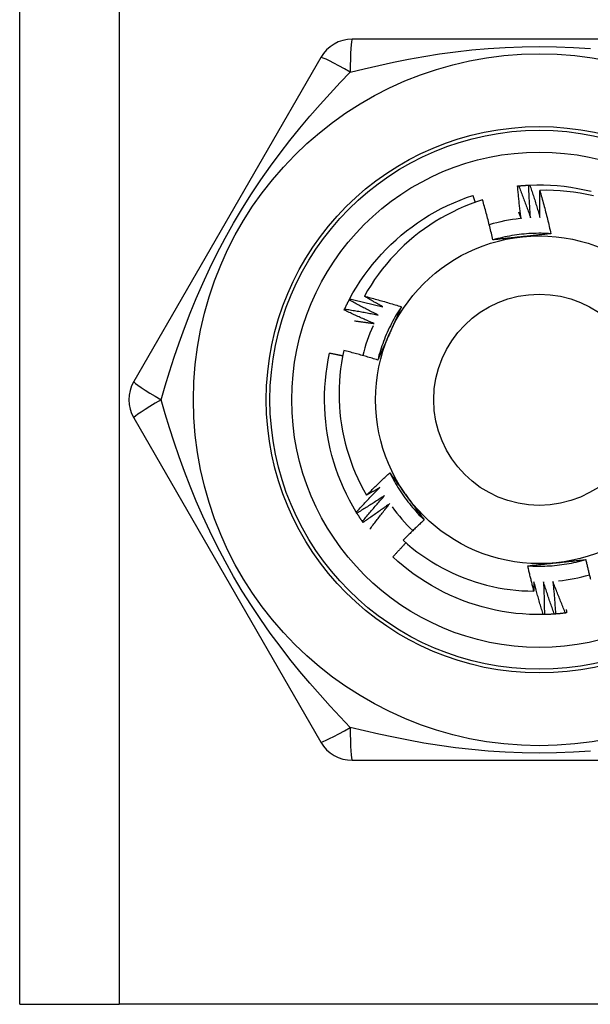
# Model space of a CAD drawing. Header units: inches. Extents: x 4 to 114, y 7 to 59.
# Tile 4 of 72: x 6.014 to 6.323, y 24.979 to 25.511. Entities that reach past the tile are written whole.
import ezdxf

# ---------------------------------------------------------------- set-up
doc = ezdxf.new("R2010")
doc.units = ezdxf.units.IN
doc.header["$MEASUREMENT"] = 0
doc.layers.add('Visible Edges(ANSI)', color=7, linetype='Continuous', lineweight=25)
doc.layers.add('Visible Tangent Edges(ANSI)', color=7, linetype='Continuous', lineweight=25)

msp = doc.modelspace()

# ---------------------------------------------------------------- linework, layer by layer
at = {"layer": 'Visible Edges(ANSI)'}
for p, q in [((6.01404, 24.97901), (6.01404, 42.36484)), ((6.39619, 25.50066), (6.19389, 25.50066)), ((6.17685, 25.49082), (6.0757, 25.31563)), ((6.19218, 25.3597), (6.19246, 25.36024)), ((6.0757, 25.29594), (6.17685, 25.12074)), ((6.19638, 25.24451), (6.19606, 25.24502)), ((6.19969, 25.23947), (6.19935, 25.23997)), ((6.29777, 25.18967), (6.29717, 25.18966)), ((6.19389, 25.1109), (6.39619, 25.1109)), ((6.01404, 24.97901), (6.06789, 24.97901)), ((6.52219, 24.97901), (6.06789, 24.97901))]:
    msp.add_line(p, q, dxfattribs=at)
at = {"layer": 'Visible Edges(ANSI)', "flags": 128}
for points in [[(6.28329, 25.42133), (6.28331, 25.42133), (6.28334, 25.42133), (6.28336, 25.42134), (6.28339, 25.42134), (6.28341, 25.42134), (6.28344, 25.42134), (6.28346, 25.42135), (6.28349, 25.42135), (6.28351, 25.42135), (6.28354, 25.42135), (6.28356, 25.42136), (6.28359, 25.42136), (6.28361, 25.42136), (6.28364, 25.42136), (6.28366, 25.42137), (6.28369, 25.42137), (6.28371, 25.42137), (6.28374, 25.42137), (6.28376, 25.42138), (6.28379, 25.42138), (6.28381, 25.42138), (6.28384, 25.42138), (6.28386, 25.42139), (6.28389, 25.42139)], [(6.28519, 25.40372), (6.28509, 25.40445), (6.285, 25.40518), (6.28491, 25.40591), (6.28482, 25.40664), (6.28473, 25.40738), (6.28464, 25.40811), (6.28455, 25.40884), (6.28446, 25.40957), (6.28438, 25.41031), (6.2843, 25.41104), (6.28422, 25.41177), (6.28414, 25.41251), (6.28406, 25.41324), (6.28398, 25.41398), (6.2839, 25.41471), (6.28383, 25.41544), (6.28376, 25.41618), (6.28369, 25.41691), (6.28362, 25.41765), (6.28355, 25.41839), (6.28348, 25.41912), (6.28342, 25.41986), (6.28335, 25.42059), (6.28329, 25.42133)], [(6.28389, 25.42139), (6.28411, 25.42141), (6.28434, 25.42143), (6.28456, 25.42145), (6.28479, 25.42147), (6.28502, 25.42149), (6.28524, 25.42151), (6.28547, 25.42153), (6.28569, 25.42155), (6.28592, 25.42157), (6.28614, 25.42158), (6.28637, 25.4216), (6.28659, 25.42162), (6.28682, 25.42163), (6.28704, 25.42165), (6.28727, 25.42166), (6.2875, 25.42168), (6.28772, 25.42169), (6.28795, 25.42171), (6.28817, 25.42172), (6.2884, 25.42173), (6.28862, 25.42175), (6.28885, 25.42176), (6.28908, 25.42177), (6.2893, 25.42178)], [(6.28389, 25.42139), (6.28417, 25.42067), (6.28445, 25.41996), (6.28473, 25.41924), (6.28501, 25.41853), (6.28529, 25.41781), (6.28556, 25.41709), (6.28584, 25.41638), (6.28611, 25.41566), (6.28638, 25.41494), (6.28665, 25.41422), (6.28692, 25.4135), (6.28719, 25.41278), (6.28745, 25.41206), (6.28772, 25.41134), (6.28798, 25.41062), (6.28824, 25.40989), (6.2885, 25.40917), (6.28876, 25.40845), (6.28902, 25.40772), (6.28928, 25.407), (6.28953, 25.40627), (6.28978, 25.40555), (6.29004, 25.40482), (6.29029, 25.40409)], [(6.2893, 25.42178), (6.28933, 25.42178), (6.28935, 25.42178), (6.28938, 25.42179), (6.2894, 25.42179), (6.28943, 25.42179), (6.28945, 25.42179), (6.28948, 25.42179), (6.2895, 25.42179), (6.28953, 25.42179), (6.28955, 25.42179), (6.28958, 25.4218), (6.2896, 25.4218), (6.28963, 25.4218), (6.28965, 25.4218), (6.28968, 25.4218), (6.2897, 25.4218), (6.28973, 25.4218), (6.28975, 25.4218), (6.28978, 25.42181), (6.2898, 25.42181), (6.28983, 25.42181), (6.28985, 25.42181), (6.28988, 25.42181), (6.2899, 25.42181)], [(6.29029, 25.40409), (6.29023, 25.40483), (6.29017, 25.40557), (6.29012, 25.4063), (6.29006, 25.40704), (6.29001, 25.40777), (6.28996, 25.40851), (6.28991, 25.40925), (6.28987, 25.40998), (6.28982, 25.41072), (6.28977, 25.41146), (6.28973, 25.41219), (6.28969, 25.41293), (6.28965, 25.41367), (6.28961, 25.4144), (6.28957, 25.41514), (6.28954, 25.41588), (6.2895, 25.41662), (6.28947, 25.41735), (6.28944, 25.41809), (6.28941, 25.41883), (6.28938, 25.41957), (6.28935, 25.42031), (6.28933, 25.42104), (6.2893, 25.42178)], [(6.2899, 25.42181), (6.29362, 25.42192), (6.29734, 25.4219), (6.30106, 25.42177), (6.30477, 25.42152), (6.30847, 25.42115), (6.31216, 25.42066), (6.31583, 25.42005), (6.31948, 25.41932), (6.3231, 25.41848)], [(6.2899, 25.42181), (6.29015, 25.42108), (6.29039, 25.42035), (6.29063, 25.41963), (6.29088, 25.4189), (6.29111, 25.41817), (6.29135, 25.41744), (6.29159, 25.41671), (6.29182, 25.41597), (6.29206, 25.41524), (6.29229, 25.41451), (6.29252, 25.41378), (6.29275, 25.41305), (6.29298, 25.41231), (6.29321, 25.41158), (6.29343, 25.41084), (6.29365, 25.41011), (6.29388, 25.40937), (6.2941, 25.40864), (6.29432, 25.4079), (6.29454, 25.40716), (6.29475, 25.40642), (6.29497, 25.40569), (6.29518, 25.40495), (6.2954, 25.40421)], [(6.2954, 25.40421), (6.29538, 25.40482), (6.29536, 25.40544), (6.29535, 25.40605), (6.29534, 25.40667), (6.29532, 25.40728), (6.29531, 25.4079), (6.2953, 25.40852), (6.29529, 25.40913), (6.29528, 25.40975), (6.29528, 25.41036), (6.29527, 25.41098), (6.29527, 25.41159), (6.29526, 25.41221), (6.29526, 25.41282), (6.29526, 25.41344), (6.29526, 25.41405), (6.29526, 25.41467), (6.29526, 25.41529), (6.29526, 25.4159), (6.29526, 25.41652), (6.29527, 25.41713), (6.29527, 25.41775), (6.29528, 25.41836), (6.29528, 25.41898)], [(6.32433, 25.41596), (6.32076, 25.41675), (6.31716, 25.41742), (6.31355, 25.41797), (6.30992, 25.41841), (6.30627, 25.41873), (6.30262, 25.41893), (6.29895, 25.41901), (6.29528, 25.41898)], [(6.29528, 25.41898), (6.29556, 25.41801), (6.29584, 25.41704), (6.29611, 25.41607), (6.29638, 25.4151), (6.29665, 25.41413), (6.29692, 25.41316), (6.29718, 25.41218), (6.29744, 25.41121), (6.2977, 25.41023), (6.29796, 25.40926), (6.29821, 25.40828), (6.29846, 25.40731), (6.29871, 25.40633), (6.29896, 25.40535), (6.2992, 25.40437), (6.29944, 25.40339), (6.29968, 25.40241), (6.29992, 25.40143), (6.30015, 25.40045), (6.30038, 25.39947), (6.30061, 25.39849), (6.30084, 25.39751), (6.30106, 25.39652), (6.30128, 25.39554)], [(6.19246, 25.36024), (6.19425, 25.36349), (6.19615, 25.36669), (6.19816, 25.36983), (6.20026, 25.3729), (6.20246, 25.3759), (6.20475, 25.37883), (6.20713, 25.38168), (6.20961, 25.38446), (6.21217, 25.38716), (6.21482, 25.38977), (6.21755, 25.39229), (6.22036, 25.39473), (6.22325, 25.39708), (6.22621, 25.39933), (6.22924, 25.40149), (6.23234, 25.40354), (6.2355, 25.4055), (6.23873, 25.40736), (6.24201, 25.40911), (6.24535, 25.41075), (6.24873, 25.41229), (6.25217, 25.41372), (6.25565, 25.41504), (6.25917, 25.41624)], [(6.26433, 25.41383), (6.26099, 25.41272), (6.25768, 25.4115), (6.25441, 25.41018), (6.25118, 25.40876), (6.248, 25.40724), (6.24488, 25.40562), (6.24181, 25.40391), (6.23879, 25.4021), (6.23584, 25.40019), (6.23295, 25.3982), (6.23012, 25.39611), (6.22736, 25.39394), (6.22467, 25.39167), (6.22204, 25.38932), (6.2195, 25.38689), (6.21702, 25.38437), (6.21463, 25.38178), (6.21233, 25.37912), (6.21012, 25.37639), (6.20799, 25.37359), (6.20596, 25.37072), (6.20402, 25.3678), (6.20217, 25.36481), (6.20042, 25.36176)], [(6.26043, 25.41252), (6.26038, 25.41267), (6.26032, 25.41283), (6.26027, 25.41298), (6.26022, 25.41314), (6.26017, 25.4133), (6.26012, 25.41345), (6.26006, 25.41361), (6.26001, 25.41376), (6.25996, 25.41392), (6.25991, 25.41407), (6.25985, 25.41423), (6.2598, 25.41438), (6.25975, 25.41454), (6.2597, 25.41469), (6.25964, 25.41485), (6.25959, 25.415), (6.25954, 25.41516), (6.25949, 25.41531), (6.25943, 25.41547), (6.25938, 25.41562), (6.25933, 25.41578), (6.25927, 25.41593), (6.25922, 25.41609), (6.25917, 25.41624)], [(6.26996, 25.39219), (6.26975, 25.3931), (6.26954, 25.394), (6.26933, 25.39491), (6.26911, 25.39582), (6.2689, 25.39672), (6.26868, 25.39763), (6.26845, 25.39854), (6.26823, 25.39944), (6.268, 25.40034), (6.26777, 25.40125), (6.26754, 25.40215), (6.26731, 25.40305), (6.26707, 25.40395), (6.26684, 25.40485), (6.26659, 25.40575), (6.26635, 25.40665), (6.26611, 25.40755), (6.26586, 25.40845), (6.26561, 25.40935), (6.26536, 25.41024), (6.26511, 25.41114), (6.26485, 25.41204), (6.26459, 25.41293), (6.26433, 25.41383)], [(6.28375, 25.40723), (6.28381, 25.40708), (6.28388, 25.40694), (6.28394, 25.40679), (6.284, 25.40664), (6.28406, 25.4065), (6.28412, 25.40635), (6.28418, 25.40621), (6.28424, 25.40606), (6.2843, 25.40591), (6.28436, 25.40577), (6.28442, 25.40562), (6.28448, 25.40547), (6.28454, 25.40533), (6.2846, 25.40518), (6.28466, 25.40503), (6.28471, 25.40489), (6.28477, 25.40474), (6.28483, 25.4046), (6.28489, 25.40445), (6.28495, 25.4043), (6.28501, 25.40416), (6.28507, 25.40401), (6.28513, 25.40386), (6.28519, 25.40372)], [(6.30128, 25.39553), (6.29996, 25.39561), (6.29864, 25.39567), (6.29733, 25.39572), (6.29601, 25.39574), (6.29469, 25.39574), (6.29337, 25.39573), (6.29205, 25.39569), (6.29073, 25.39564), (6.28941, 25.39556), (6.2881, 25.39547), (6.28678, 25.39536), (6.28547, 25.39523), (6.28416, 25.39508), (6.28285, 25.39491), (6.28155, 25.39473), (6.28024, 25.39452), (6.27894, 25.39429), (6.27765, 25.39405), (6.27636, 25.39379), (6.27507, 25.3935), (6.27378, 25.3932), (6.27251, 25.39288), (6.27123, 25.39254), (6.26996, 25.39219)], [(6.28578, 25.39388), (6.28512, 25.39381), (6.28445, 25.39374), (6.28379, 25.39367), (6.28313, 25.3936), (6.28247, 25.39353), (6.2818, 25.39346), (6.28114, 25.39339), (6.28048, 25.39332), (6.27982, 25.39325), (6.27916, 25.39318), (6.2785, 25.39311), (6.27784, 25.39304), (6.27718, 25.39297), (6.27653, 25.3929), (6.27587, 25.39283), (6.27521, 25.39276), (6.27455, 25.39269), (6.2739, 25.39262), (6.27324, 25.39255), (6.27258, 25.39248), (6.27193, 25.3924), (6.27127, 25.39233), (6.27062, 25.39226), (6.26996, 25.39219)], [(6.30128, 25.39554), (6.30064, 25.39547), (6.3, 25.3954), (6.29935, 25.39533), (6.29871, 25.39526), (6.29807, 25.39519), (6.29743, 25.39512), (6.29678, 25.39505), (6.29614, 25.39498), (6.2955, 25.39491), (6.29485, 25.39484), (6.29421, 25.39477), (6.29356, 25.3947), (6.29292, 25.39463), (6.29227, 25.39456), (6.29163, 25.3945), (6.29098, 25.39443), (6.29033, 25.39436), (6.28968, 25.39429), (6.28904, 25.39422), (6.28839, 25.39415), (6.28774, 25.39409), (6.28709, 25.39402), (6.28644, 25.39395), (6.28578, 25.39388)], [(6.18977, 25.35484), (6.18987, 25.35504), (6.18996, 25.35525), (6.19006, 25.35545), (6.19016, 25.35566), (6.19025, 25.35586), (6.19035, 25.35606), (6.19045, 25.35627), (6.19055, 25.35647), (6.19065, 25.35668), (6.19075, 25.35688), (6.19084, 25.35708), (6.19094, 25.35728), (6.19105, 25.35749), (6.19115, 25.35769), (6.19125, 25.35789), (6.19135, 25.35809), (6.19145, 25.3583), (6.19155, 25.3585), (6.19166, 25.3587), (6.19176, 25.3589), (6.19186, 25.3591), (6.19197, 25.3593), (6.19207, 25.3595), (6.19218, 25.3597)], [(6.20792, 25.35157), (6.20725, 25.3519), (6.20659, 25.35222), (6.20593, 25.35255), (6.20527, 25.35288), (6.20461, 25.35321), (6.20395, 25.35354), (6.20329, 25.35387), (6.20263, 25.3542), (6.20197, 25.35453), (6.20131, 25.35487), (6.20066, 25.35521), (6.2, 25.35554), (6.19935, 25.35588), (6.19869, 25.35622), (6.19804, 25.35657), (6.19738, 25.35691), (6.19673, 25.35725), (6.19608, 25.3576), (6.19543, 25.35795), (6.19477, 25.3583), (6.19412, 25.35865), (6.19347, 25.359), (6.19283, 25.35935), (6.19218, 25.3597)], [(6.19246, 25.36024), (6.19321, 25.36008), (6.19396, 25.35992), (6.19471, 25.35976), (6.19546, 25.35959), (6.19621, 25.35943), (6.19696, 25.35926), (6.19771, 25.3591), (6.19846, 25.35893), (6.19921, 25.35876), (6.19996, 25.35859), (6.20071, 25.35841), (6.20146, 25.35824), (6.2022, 25.35806), (6.20295, 25.35789), (6.2037, 25.35771), (6.20445, 25.35753), (6.20519, 25.35735), (6.20594, 25.35716), (6.20669, 25.35698), (6.20743, 25.35679), (6.20818, 25.35661), (6.20892, 25.35642), (6.20967, 25.35623), (6.21041, 25.35604)], [(6.20042, 25.36176), (6.20126, 25.36154), (6.2021, 25.36133), (6.20294, 25.36111), (6.20377, 25.36088), (6.20461, 25.36066), (6.20545, 25.36044), (6.20628, 25.36021), (6.20712, 25.35998), (6.20796, 25.35975), (6.20879, 25.35952), (6.20963, 25.35928), (6.21046, 25.35904), (6.21129, 25.35881), (6.21213, 25.35857), (6.21296, 25.35832), (6.21379, 25.35808), (6.21462, 25.35783), (6.21546, 25.35759), (6.21629, 25.35734), (6.21712, 25.35709), (6.21795, 25.35683), (6.21877, 25.35658), (6.2196, 25.35632), (6.22043, 25.35606)], [(6.21041, 25.35604), (6.20999, 25.35627), (6.20957, 25.3565), (6.20915, 25.35673), (6.20873, 25.35697), (6.20832, 25.3572), (6.2079, 25.35744), (6.20748, 25.35767), (6.20706, 25.35791), (6.20664, 25.35815), (6.20623, 25.35838), (6.20581, 25.35862), (6.20539, 25.35886), (6.20498, 25.3591), (6.20456, 25.35934), (6.20415, 25.35958), (6.20373, 25.35982), (6.20332, 25.36006), (6.2029, 25.3603), (6.20249, 25.36054), (6.20207, 25.36079), (6.20166, 25.36103), (6.20124, 25.36127), (6.20083, 25.36152), (6.20042, 25.36176)], [(6.18952, 25.35429), (6.18953, 25.35431), (6.18954, 25.35434), (6.18955, 25.35436), (6.18956, 25.35438), (6.18957, 25.3544), (6.18958, 25.35443), (6.18959, 25.35445), (6.1896, 25.35447), (6.18961, 25.3545), (6.18962, 25.35452), (6.18963, 25.35454), (6.18964, 25.35456), (6.18965, 25.35459), (6.18966, 25.35461), (6.18967, 25.35463), (6.18969, 25.35466), (6.1897, 25.35468), (6.18971, 25.3547), (6.18972, 25.35472), (6.18973, 25.35475), (6.18974, 25.35477), (6.18975, 25.35479), (6.18976, 25.35482), (6.18977, 25.35484)], [(6.20566, 25.34699), (6.20498, 25.34728), (6.2043, 25.34757), (6.20362, 25.34786), (6.20295, 25.34815), (6.20227, 25.34845), (6.20159, 25.34874), (6.20092, 25.34904), (6.20024, 25.34934), (6.19957, 25.34964), (6.19889, 25.34994), (6.19822, 25.35024), (6.19755, 25.35054), (6.19687, 25.35085), (6.1962, 25.35116), (6.19553, 25.35146), (6.19486, 25.35177), (6.19419, 25.35208), (6.19352, 25.35239), (6.19285, 25.35271), (6.19218, 25.35302), (6.19152, 25.35334), (6.19085, 25.35365), (6.19018, 25.35397), (6.18952, 25.35429)], [(6.18977, 25.35484), (6.19053, 25.35472), (6.19129, 25.3546), (6.19205, 25.35448), (6.1928, 25.35435), (6.19356, 25.35423), (6.19432, 25.3541), (6.19508, 25.35397), (6.19583, 25.35384), (6.19659, 25.35371), (6.19735, 25.35358), (6.1981, 25.35345), (6.19886, 25.35331), (6.19962, 25.35318), (6.20037, 25.35304), (6.20113, 25.3529), (6.20188, 25.35276), (6.20264, 25.35261), (6.20339, 25.35247), (6.20415, 25.35232), (6.2049, 25.35218), (6.20566, 25.35203), (6.20641, 25.35188), (6.20716, 25.35173), (6.20792, 25.35157)], [(6.22044, 25.35606), (6.21971, 25.35496), (6.219, 25.35385), (6.2183, 25.35273), (6.21762, 25.3516), (6.21696, 25.35045), (6.21631, 25.3493), (6.21568, 25.34814), (6.21507, 25.34698), (6.21448, 25.3458), (6.2139, 25.34461), (6.21334, 25.34342), (6.21279, 25.34222), (6.21227, 25.34101), (6.21176, 25.33979), (6.21127, 25.33857), (6.2108, 25.33733), (6.21034, 25.3361), (6.2099, 25.33485), (6.20949, 25.3336), (6.20909, 25.33234), (6.20871, 25.33108), (6.20834, 25.32981), (6.208, 25.32854), (6.20767, 25.32726)], [(6.22043, 25.35606), (6.22017, 25.35547), (6.21991, 25.35488), (6.21965, 25.35429), (6.21939, 25.3537), (6.21913, 25.35311), (6.21887, 25.35251), (6.21861, 25.35192), (6.21835, 25.35133), (6.21809, 25.35074), (6.21782, 25.35015), (6.21756, 25.34955), (6.2173, 25.34896), (6.21703, 25.34837), (6.21677, 25.34777), (6.21651, 25.34718), (6.21624, 25.34659), (6.21598, 25.34599), (6.21571, 25.3454), (6.21545, 25.3448), (6.21518, 25.3442), (6.21492, 25.34361), (6.21465, 25.34301), (6.21439, 25.34241), (6.21412, 25.34181)], [(6.19507, 25.34844), (6.19551, 25.34838), (6.19595, 25.34833), (6.19639, 25.34827), (6.19684, 25.34822), (6.19728, 25.34816), (6.19772, 25.3481), (6.19816, 25.34804), (6.1986, 25.34799), (6.19904, 25.34793), (6.19948, 25.34787), (6.19993, 25.34781), (6.20037, 25.34775), (6.20081, 25.34769), (6.20125, 25.34763), (6.20169, 25.34757), (6.20213, 25.3475), (6.20257, 25.34744), (6.20301, 25.34738), (6.20345, 25.34732), (6.20389, 25.34725), (6.20434, 25.34719), (6.20478, 25.34712), (6.20522, 25.34706), (6.20566, 25.34699)], [(6.21412, 25.34181), (6.21385, 25.3412), (6.21358, 25.34059), (6.2133, 25.33998), (6.21303, 25.33937), (6.21276, 25.33876), (6.21249, 25.33816), (6.21222, 25.33755), (6.21195, 25.33694), (6.21168, 25.33633), (6.21141, 25.33573), (6.21114, 25.33512), (6.21087, 25.33452), (6.21061, 25.33391), (6.21034, 25.33331), (6.21007, 25.3327), (6.2098, 25.3321), (6.20954, 25.33149), (6.20927, 25.33089), (6.209, 25.33028), (6.20874, 25.32968), (6.20847, 25.32908), (6.2082, 25.32847), (6.20794, 25.32787), (6.20767, 25.32726)], [(6.19606, 25.24502), (6.19417, 25.24822), (6.19238, 25.25148), (6.19069, 25.2548), (6.18911, 25.25817), (6.18764, 25.26159), (6.18628, 25.26505), (6.18503, 25.26855), (6.18389, 25.27209), (6.18287, 25.27567), (6.18197, 25.27928), (6.18118, 25.28291), (6.1805, 25.28657), (6.17994, 25.29025), (6.17951, 25.29394), (6.17919, 25.29765), (6.17899, 25.30137), (6.1789, 25.30509), (6.17894, 25.30881), (6.1791, 25.31252), (6.17937, 25.31623), (6.17977, 25.31993), (6.18028, 25.32362), (6.18091, 25.32728), (6.18166, 25.33093)], [(6.18868, 25.32943), (6.18839, 25.32949), (6.1881, 25.32956), (6.18781, 25.32962), (6.18752, 25.32969), (6.18722, 25.32975), (6.18693, 25.32981), (6.18664, 25.32988), (6.18635, 25.32994), (6.18605, 25.33), (6.18576, 25.33007), (6.18547, 25.33013), (6.18517, 25.33019), (6.18488, 25.33026), (6.18459, 25.33032), (6.1843, 25.33038), (6.184, 25.33044), (6.18371, 25.3305), (6.18342, 25.33056), (6.18312, 25.33062), (6.18283, 25.33069), (6.18254, 25.33075), (6.18224, 25.33081), (6.18195, 25.33087), (6.18166, 25.33093)], [(6.1893, 25.33242), (6.18862, 25.32911), (6.18805, 25.32579), (6.18758, 25.32245), (6.18721, 25.3191), (6.18694, 25.31573), (6.18678, 25.31235), (6.18673, 25.30897), (6.18678, 25.30558), (6.18694, 25.30221), (6.1872, 25.29884), (6.18757, 25.29548), (6.18804, 25.29215), (6.18861, 25.28882), (6.18929, 25.28552), (6.19007, 25.28224), (6.19096, 25.27899), (6.19194, 25.27576), (6.19303, 25.27256), (6.19422, 25.2694), (6.19552, 25.26627), (6.1969, 25.26318), (6.19839, 25.26015), (6.19996, 25.25717), (6.20163, 25.25424)], [(6.20767, 25.32726), (6.20691, 25.3275), (6.20615, 25.32773), (6.20539, 25.32796), (6.20463, 25.32819), (6.20387, 25.32842), (6.20311, 25.32864), (6.20234, 25.32887), (6.20158, 25.32909), (6.20081, 25.32931), (6.20005, 25.32953), (6.19929, 25.32974), (6.19852, 25.32996), (6.19775, 25.33017), (6.19699, 25.33038), (6.19622, 25.3306), (6.19545, 25.3308), (6.19469, 25.33101), (6.19392, 25.33122), (6.19315, 25.33142), (6.19238, 25.33162), (6.19161, 25.33182), (6.19084, 25.33202), (6.19007, 25.33222), (6.1893, 25.33242)], [(6.20163, 25.25424), (6.20215, 25.25475), (6.20266, 25.25526), (6.20317, 25.25577), (6.20369, 25.25628), (6.2042, 25.25679), (6.20472, 25.2573), (6.20524, 25.25781), (6.20576, 25.25832), (6.20628, 25.25883), (6.2068, 25.25933), (6.20732, 25.25984), (6.20785, 25.26034), (6.20837, 25.26084), (6.20889, 25.26134), (6.20942, 25.26184), (6.20995, 25.26234), (6.21047, 25.26284), (6.211, 25.26334), (6.21153, 25.26384), (6.21206, 25.26433), (6.21259, 25.26483), (6.21313, 25.26532), (6.21366, 25.26581), (6.21419, 25.26631)], [(6.21419, 25.26631), (6.21458, 25.26579), (6.21496, 25.26527), (6.21534, 25.26474), (6.21572, 25.26422), (6.2161, 25.2637), (6.21649, 25.26318), (6.21687, 25.26266), (6.21725, 25.26214), (6.21763, 25.26161), (6.21801, 25.26109), (6.2184, 25.26057), (6.21878, 25.26004), (6.21916, 25.25952), (6.21954, 25.25899), (6.21992, 25.25847), (6.22031, 25.25794), (6.22069, 25.25741), (6.22107, 25.25689), (6.22146, 25.25636), (6.22184, 25.25583), (6.22222, 25.2553), (6.22261, 25.25478), (6.22299, 25.25425), (6.22338, 25.25372)], [(6.2142, 25.26631), (6.21479, 25.26513), (6.2154, 25.26396), (6.21602, 25.26279), (6.21666, 25.26164), (6.21731, 25.2605), (6.21799, 25.25936), (6.21868, 25.25824), (6.21938, 25.25712), (6.2201, 25.25602), (6.22084, 25.25492), (6.2216, 25.25384), (6.22237, 25.25277), (6.22315, 25.25171), (6.22395, 25.25066), (6.22476, 25.24962), (6.22559, 25.2486), (6.22644, 25.24759), (6.2273, 25.24659), (6.22817, 25.2456), (6.22906, 25.24462), (6.22996, 25.24366), (6.23088, 25.24271), (6.23181, 25.24178), (6.23276, 25.24086)], [(6.19606, 25.24502), (6.19658, 25.24559), (6.1971, 25.24616), (6.19762, 25.24672), (6.19814, 25.24728), (6.19866, 25.24785), (6.19919, 25.24841), (6.19971, 25.24897), (6.20024, 25.24953), (6.20076, 25.25009), (6.20129, 25.25065), (6.20182, 25.25121), (6.20235, 25.25176), (6.20288, 25.25232), (6.20341, 25.25287), (6.20395, 25.25343), (6.20448, 25.25398), (6.20502, 25.25453), (6.20555, 25.25508), (6.20609, 25.25563), (6.20663, 25.25618), (6.20717, 25.25672), (6.20771, 25.25727), (6.20825, 25.25782), (6.20879, 25.25836)], [(6.21137, 25.25395), (6.21076, 25.25354), (6.21014, 25.25313), (6.20952, 25.25273), (6.20891, 25.25233), (6.20829, 25.25192), (6.20767, 25.25152), (6.20705, 25.25112), (6.20643, 25.25072), (6.2058, 25.25033), (6.20518, 25.24993), (6.20456, 25.24953), (6.20393, 25.24914), (6.20331, 25.24875), (6.20268, 25.24836), (6.20206, 25.24797), (6.20143, 25.24758), (6.2008, 25.24719), (6.20017, 25.2468), (6.19954, 25.24642), (6.19891, 25.24603), (6.19828, 25.24565), (6.19765, 25.24527), (6.19701, 25.24489), (6.19638, 25.24451)], [(6.19935, 25.23997), (6.19984, 25.24056), (6.20033, 25.24115), (6.20082, 25.24174), (6.20131, 25.24233), (6.2018, 25.24292), (6.20229, 25.24351), (6.20279, 25.2441), (6.20328, 25.24469), (6.20378, 25.24527), (6.20428, 25.24586), (6.20478, 25.24644), (6.20528, 25.24702), (6.20578, 25.24761), (6.20628, 25.24819), (6.20679, 25.24877), (6.20729, 25.24935), (6.2078, 25.24993), (6.2083, 25.2505), (6.20881, 25.25108), (6.20932, 25.25165), (6.20983, 25.25223), (6.21034, 25.2528), (6.21086, 25.25338), (6.21137, 25.25395)], [(6.20879, 25.25836), (6.2085, 25.25819), (6.2082, 25.25801), (6.2079, 25.25784), (6.20761, 25.25766), (6.20731, 25.25749), (6.20701, 25.25731), (6.20671, 25.25714), (6.20642, 25.25697), (6.20612, 25.25679), (6.20582, 25.25662), (6.20552, 25.25645), (6.20523, 25.25628), (6.20493, 25.25611), (6.20463, 25.25593), (6.20433, 25.25576), (6.20403, 25.25559), (6.20373, 25.25542), (6.20343, 25.25525), (6.20313, 25.25508), (6.20283, 25.25491), (6.20253, 25.25474), (6.20223, 25.25457), (6.20193, 25.2544), (6.20163, 25.25424)], [(6.22338, 25.25372), (6.22377, 25.25317), (6.22416, 25.25263), (6.22456, 25.25209), (6.22495, 25.25155), (6.22534, 25.25102), (6.22573, 25.25048), (6.22612, 25.24994), (6.22651, 25.2494), (6.2269, 25.24887), (6.22729, 25.24833), (6.22769, 25.24779), (6.22808, 25.24726), (6.22847, 25.24672), (6.22886, 25.24619), (6.22925, 25.24565), (6.22964, 25.24512), (6.23003, 25.24458), (6.23042, 25.24405), (6.2308, 25.24352), (6.23119, 25.24299), (6.23158, 25.24245), (6.23197, 25.24192), (6.23236, 25.24139), (6.23275, 25.24086)], [(6.21417, 25.24967), (6.21358, 25.24924), (6.21299, 25.2488), (6.21239, 25.24836), (6.2118, 25.24793), (6.2112, 25.24749), (6.2106, 25.24706), (6.21, 25.24663), (6.2094, 25.2462), (6.2088, 25.24577), (6.2082, 25.24534), (6.2076, 25.24491), (6.207, 25.24449), (6.20639, 25.24406), (6.20579, 25.24364), (6.20518, 25.24322), (6.20458, 25.2428), (6.20397, 25.24238), (6.20336, 25.24196), (6.20275, 25.24154), (6.20214, 25.24112), (6.20153, 25.24071), (6.20092, 25.2403), (6.20031, 25.23988), (6.19969, 25.23947)], [(6.20341, 25.23579), (6.20385, 25.23637), (6.20428, 25.23696), (6.20472, 25.23755), (6.20516, 25.23813), (6.2056, 25.23872), (6.20604, 25.2393), (6.20649, 25.23988), (6.20693, 25.24047), (6.20737, 25.24105), (6.20782, 25.24163), (6.20827, 25.24221), (6.20871, 25.24279), (6.20916, 25.24337), (6.20961, 25.24394), (6.21006, 25.24452), (6.21052, 25.2451), (6.21097, 25.24567), (6.21143, 25.24625), (6.21188, 25.24682), (6.21234, 25.24739), (6.2128, 25.24796), (6.21325, 25.24853), (6.21371, 25.2491), (6.21417, 25.24967)], [(6.19935, 25.23997), (6.19922, 25.24015), (6.19909, 25.24034), (6.19897, 25.24053), (6.19884, 25.24071), (6.19871, 25.2409), (6.19859, 25.24109), (6.19846, 25.24128), (6.19834, 25.24147), (6.19821, 25.24165), (6.19809, 25.24184), (6.19796, 25.24203), (6.19784, 25.24222), (6.19772, 25.24241), (6.19759, 25.2426), (6.19747, 25.24279), (6.19735, 25.24298), (6.19722, 25.24317), (6.1971, 25.24336), (6.19698, 25.24355), (6.19686, 25.24374), (6.19674, 25.24393), (6.19662, 25.24413), (6.1965, 25.24432), (6.19638, 25.24451)], [(6.23275, 25.24086), (6.23227, 25.24041), (6.23179, 25.23996), (6.23131, 25.23951), (6.23083, 25.23906), (6.23035, 25.23861), (6.22987, 25.23816), (6.2294, 25.2377), (6.22892, 25.23725), (6.22844, 25.23679), (6.22797, 25.23634), (6.22749, 25.23588), (6.22702, 25.23542), (6.22655, 25.23497), (6.22608, 25.23451), (6.22561, 25.23405), (6.22514, 25.23358), (6.22467, 25.23312), (6.2242, 25.23266), (6.22373, 25.2322), (6.22326, 25.23173), (6.2228, 25.23127), (6.22233, 25.2308), (6.22187, 25.23034), (6.22141, 25.22987)], [(6.22293, 25.2285), (6.22263, 25.22819), (6.22233, 25.22787), (6.22203, 25.22756), (6.22173, 25.22724), (6.22144, 25.22692), (6.22114, 25.22661), (6.22084, 25.22629), (6.22054, 25.22597), (6.22025, 25.22565), (6.21995, 25.22533), (6.21965, 25.22502), (6.21936, 25.2247), (6.21906, 25.22438), (6.21877, 25.22406), (6.21847, 25.22374), (6.21818, 25.22342), (6.21788, 25.2231), (6.21759, 25.22277), (6.2173, 25.22245), (6.217, 25.22213), (6.21671, 25.22181), (6.21642, 25.22149), (6.21613, 25.22116), (6.21584, 25.22084)], [(6.22141, 25.22987), (6.22383, 25.22772), (6.22631, 25.22565), (6.22886, 25.22366), (6.23146, 25.22175), (6.23412, 25.21992), (6.23684, 25.21817), (6.23961, 25.2165), (6.24243, 25.21492), (6.2453, 25.21343), (6.24822, 25.21203), (6.25118, 25.21071), (6.25418, 25.20949), (6.25722, 25.20836), (6.26029, 25.20733), (6.26338, 25.20639), (6.2665, 25.20555), (6.26964, 25.20481), (6.27281, 25.20416), (6.27599, 25.20362), (6.27919, 25.20317), (6.28241, 25.20282), (6.28563, 25.20258), (6.28887, 25.20243), (6.29211, 25.20239)], [(6.29717, 25.18966), (6.29345, 25.18965), (6.28973, 25.18976), (6.28602, 25.18999), (6.28231, 25.19034), (6.27862, 25.19081), (6.27495, 25.19139), (6.2713, 25.19209), (6.26767, 25.19291), (6.26407, 25.19385), (6.2605, 25.1949), (6.25696, 25.19606), (6.25347, 25.19734), (6.25002, 25.19872), (6.24661, 25.20022), (6.24326, 25.20183), (6.23995, 25.20354), (6.23671, 25.20536), (6.23352, 25.20728), (6.2304, 25.2093), (6.22734, 25.21142), (6.22435, 25.21363), (6.22144, 25.21594), (6.2186, 25.21835), (6.21584, 25.22084)], [(6.28881, 25.21603), (6.29012, 25.21595), (6.29144, 25.21589), (6.29276, 25.21585), (6.29408, 25.21583), (6.2954, 25.21582), (6.29672, 25.21584), (6.29804, 25.21587), (6.29935, 25.21593), (6.30067, 25.216), (6.30199, 25.21609), (6.3033, 25.2162), (6.30462, 25.21633), (6.30593, 25.21648), (6.30723, 25.21665), (6.30854, 25.21684), (6.30984, 25.21705), (6.31114, 25.21727), (6.31244, 25.21752), (6.31373, 25.21778), (6.31502, 25.21806), (6.3163, 25.21836), (6.31758, 25.21868), (6.31886, 25.21902), (6.32013, 25.21938)], [(6.28881, 25.21603), (6.28945, 25.2161), (6.29009, 25.21617), (6.29073, 25.21624), (6.29137, 25.21631), (6.29202, 25.21638), (6.29266, 25.21645), (6.2933, 25.21652), (6.29395, 25.21659), (6.29459, 25.21666), (6.29523, 25.21673), (6.29588, 25.2168), (6.29652, 25.21686), (6.29717, 25.21693), (6.29781, 25.217), (6.29846, 25.21707), (6.29911, 25.21714), (6.29975, 25.21721), (6.3004, 25.21727), (6.30105, 25.21734), (6.3017, 25.21741), (6.30235, 25.21748), (6.303, 25.21755), (6.30365, 25.21762), (6.3043, 25.21769)], [(6.29211, 25.20239), (6.29196, 25.20295), (6.29182, 25.20352), (6.29167, 25.20409), (6.29153, 25.20465), (6.29138, 25.20522), (6.29124, 25.20579), (6.2911, 25.20635), (6.29095, 25.20692), (6.29081, 25.20749), (6.29067, 25.20806), (6.29054, 25.20862), (6.2904, 25.20919), (6.29026, 25.20976), (6.29012, 25.21033), (6.28999, 25.2109), (6.28985, 25.21147), (6.28972, 25.21204), (6.28959, 25.21261), (6.28945, 25.21318), (6.28932, 25.21375), (6.28919, 25.21432), (6.28906, 25.21489), (6.28893, 25.21546), (6.28881, 25.21603)], [(6.3043, 25.21769), (6.30497, 25.21776), (6.30563, 25.21783), (6.3063, 25.21789), (6.30696, 25.21796), (6.30762, 25.21803), (6.30828, 25.2181), (6.30894, 25.21817), (6.30961, 25.21824), (6.31027, 25.21831), (6.31093, 25.21838), (6.31159, 25.21845), (6.31224, 25.21852), (6.3129, 25.21859), (6.31356, 25.21866), (6.31422, 25.21874), (6.31488, 25.21881), (6.31553, 25.21888), (6.31619, 25.21895), (6.31685, 25.21902), (6.3175, 25.21909), (6.31816, 25.21916), (6.31881, 25.21923), (6.31947, 25.21931), (6.32012, 25.21938)], [(6.32012, 25.21938), (6.32024, 25.21887), (6.32036, 25.21836), (6.32048, 25.21785), (6.32059, 25.21734), (6.32071, 25.21684), (6.32083, 25.21633), (6.32095, 25.21582), (6.32108, 25.21531), (6.3212, 25.21481), (6.32132, 25.2143), (6.32144, 25.21379), (6.32157, 25.21329), (6.32169, 25.21278), (6.32182, 25.21227), (6.32195, 25.21177), (6.32207, 25.21126), (6.3222, 25.21076), (6.32233, 25.21025), (6.32246, 25.20975), (6.32259, 25.20924), (6.32272, 25.20874)], [(6.29214, 25.2074), (6.29214, 25.20719), (6.29214, 25.20698), (6.29214, 25.20677), (6.29214, 25.20656), (6.29214, 25.20635), (6.29214, 25.20615), (6.29214, 25.20594), (6.29213, 25.20573), (6.29213, 25.20552), (6.29213, 25.20531), (6.29213, 25.2051), (6.29213, 25.20489), (6.29213, 25.20468), (6.29213, 25.20448), (6.29213, 25.20427), (6.29213, 25.20406), (6.29212, 25.20385), (6.29212, 25.20364), (6.29212, 25.20343), (6.29212, 25.20322), (6.29212, 25.20301), (6.29211, 25.2028), (6.29211, 25.2026), (6.29211, 25.20239)], [(6.29717, 25.18966), (6.29694, 25.19039), (6.29672, 25.19113), (6.29649, 25.19186), (6.29627, 25.1926), (6.29605, 25.19333), (6.29583, 25.19407), (6.29562, 25.19481), (6.2954, 25.19554), (6.29519, 25.19628), (6.29497, 25.19702), (6.29476, 25.19776), (6.29455, 25.1985), (6.29434, 25.19924), (6.29413, 25.19998), (6.29393, 25.20072), (6.29372, 25.20146), (6.29352, 25.2022), (6.29332, 25.20294), (6.29312, 25.20368), (6.29292, 25.20442), (6.29272, 25.20517), (6.29252, 25.20591), (6.29233, 25.20665), (6.29214, 25.2074)], [(6.29725, 25.20738), (6.29729, 25.20664), (6.29732, 25.20591), (6.29736, 25.20517), (6.29739, 25.20443), (6.29743, 25.2037), (6.29746, 25.20296), (6.29749, 25.20222), (6.29751, 25.20148), (6.29754, 25.20075), (6.29757, 25.20001), (6.29759, 25.19927), (6.29761, 25.19853), (6.29764, 25.19779), (6.29765, 25.19706), (6.29767, 25.19632), (6.29769, 25.19558), (6.29771, 25.19484), (6.29772, 25.1941), (6.29773, 25.19337), (6.29774, 25.19263), (6.29775, 25.19189), (6.29776, 25.19115), (6.29777, 25.19041), (6.29777, 25.18967)], [(6.30319, 25.18993), (6.30293, 25.19065), (6.30267, 25.19137), (6.30241, 25.19209), (6.30215, 25.19282), (6.30189, 25.19354), (6.30163, 25.19426), (6.30138, 25.19499), (6.30112, 25.19571), (6.30087, 25.19644), (6.30062, 25.19716), (6.30037, 25.19789), (6.30012, 25.19862), (6.29987, 25.19934), (6.29963, 25.20007), (6.29938, 25.2008), (6.29914, 25.20153), (6.2989, 25.20226), (6.29866, 25.20299), (6.29842, 25.20372), (6.29818, 25.20445), (6.29795, 25.20518), (6.29771, 25.20591), (6.29748, 25.20665), (6.29725, 25.20738)], [(6.30235, 25.20763), (6.30243, 25.20689), (6.3025, 25.20616), (6.30258, 25.20543), (6.30265, 25.20469), (6.30272, 25.20396), (6.30279, 25.20322), (6.30286, 25.20249), (6.30292, 25.20175), (6.30299, 25.20102), (6.30305, 25.20028), (6.30312, 25.19955), (6.30318, 25.19881), (6.30324, 25.19807), (6.30329, 25.19734), (6.30335, 25.1966), (6.30341, 25.19587), (6.30346, 25.19513), (6.30351, 25.19439), (6.30356, 25.19366), (6.30361, 25.19292), (6.30366, 25.19218), (6.30371, 25.19145), (6.30375, 25.19071), (6.30379, 25.18997)], [(6.3092, 25.19051), (6.30889, 25.19121), (6.30859, 25.19192), (6.3083, 25.19263), (6.308, 25.19334), (6.3077, 25.19404), (6.30741, 25.19475), (6.30712, 25.19546), (6.30683, 25.19618), (6.30654, 25.19689), (6.30625, 25.1976), (6.30596, 25.19831), (6.30568, 25.19902), (6.30539, 25.19974), (6.30511, 25.20045), (6.30483, 25.20117), (6.30455, 25.20188), (6.30427, 25.2026), (6.30399, 25.20332), (6.30371, 25.20403), (6.30344, 25.20475), (6.30316, 25.20547), (6.30289, 25.20619), (6.30262, 25.20691), (6.30235, 25.20763)], [(6.30319, 25.18993), (6.30297, 25.18991), (6.30274, 25.1899), (6.30252, 25.18988), (6.30229, 25.18987), (6.30206, 25.18985), (6.30184, 25.18984), (6.30161, 25.18983), (6.30139, 25.18981), (6.30116, 25.1898), (6.30094, 25.18979), (6.30071, 25.18978), (6.30048, 25.18977), (6.30026, 25.18976), (6.30003, 25.18975), (6.29981, 25.18974), (6.29958, 25.18973), (6.29935, 25.18972), (6.29913, 25.18971), (6.2989, 25.18971), (6.29868, 25.1897), (6.29845, 25.18969), (6.29822, 25.18968), (6.298, 25.18968), (6.29777, 25.18967)], [(6.30379, 25.18997), (6.30377, 25.18997), (6.30374, 25.18997), (6.30372, 25.18997), (6.30369, 25.18996), (6.30367, 25.18996), (6.30364, 25.18996), (6.30362, 25.18996), (6.30359, 25.18996), (6.30357, 25.18995), (6.30354, 25.18995), (6.30352, 25.18995), (6.30349, 25.18995), (6.30347, 25.18995), (6.30344, 25.18995), (6.30342, 25.18994), (6.30339, 25.18994), (6.30337, 25.18994), (6.30334, 25.18994), (6.30332, 25.18994), (6.30329, 25.18993), (6.30327, 25.18993), (6.30324, 25.18993), (6.30322, 25.18993), (6.30319, 25.18993)], [(6.3092, 25.19051), (6.30897, 25.19048), (6.30875, 25.19045), (6.30852, 25.19043), (6.3083, 25.1904), (6.30807, 25.19037), (6.30785, 25.19035), (6.30762, 25.19032), (6.3074, 25.1903), (6.30717, 25.19028), (6.30695, 25.19025), (6.30672, 25.19023), (6.3065, 25.19021), (6.30627, 25.19019), (6.30605, 25.19016), (6.30582, 25.19014), (6.3056, 25.19012), (6.30537, 25.1901), (6.30515, 25.19008), (6.30492, 25.19006), (6.3047, 25.19004), (6.30447, 25.19002), (6.30425, 25.19001), (6.30402, 25.18999), (6.30379, 25.18997)], [(6.30979, 25.19058), (6.30977, 25.19058), (6.30974, 25.19058), (6.30972, 25.19057), (6.30969, 25.19057), (6.30967, 25.19057), (6.30964, 25.19056), (6.30962, 25.19056), (6.30959, 25.19056), (6.30957, 25.19055), (6.30954, 25.19055), (6.30952, 25.19055), (6.30949, 25.19054), (6.30947, 25.19054), (6.30944, 25.19054), (6.30942, 25.19053), (6.30939, 25.19053), (6.30937, 25.19053), (6.30934, 25.19052), (6.30932, 25.19052), (6.30929, 25.19052), (6.30927, 25.19052), (6.30924, 25.19051), (6.30922, 25.19051), (6.3092, 25.19051)], [(6.30959, 25.19235), (6.3096, 25.19228), (6.30961, 25.1922), (6.30962, 25.19213), (6.30963, 25.19206), (6.30964, 25.19198), (6.30965, 25.19191), (6.30965, 25.19183), (6.30966, 25.19176), (6.30967, 25.19169), (6.30968, 25.19161), (6.30969, 25.19154), (6.3097, 25.19147), (6.3097, 25.19139), (6.30971, 25.19132), (6.30972, 25.19124), (6.30973, 25.19117), (6.30974, 25.1911), (6.30974, 25.19102), (6.30975, 25.19095), (6.30976, 25.19088), (6.30977, 25.1908), (6.30978, 25.19073), (6.30979, 25.19066), (6.30979, 25.19058)]]:
    msp.add_lwpolyline(points, dxfattribs=at)
at = {"layer": 'Visible Edges(ANSI)'}
for radius in [0.18701, 0.13386, 0.08858]:
    msp.add_circle((6.29504, 25.30578), radius, dxfattribs=at)
for centre, radius, start, end in [((6.19389, 25.48098), 0.01969, 90, 150), ((6.29504, 25.30578), 0.09843, 96.0181, 105.9569), ((6.29504, 25.30578), 0.09843, 156.0181, 165.9569), ((6.09274, 25.30578), 0.01969, 150, 210), ((6.29504, 25.30578), 0.09843, 216.0181, 225.9569), ((6.29504, 25.30578), 0.09843, 276.0181, 285.9569), ((6.19389, 25.13059), 0.01969, 210, 270)]:
    msp.add_arc(centre, radius, start, end, dxfattribs=at)
at = {"layer": 'Visible Tangent Edges(ANSI)'}
msp.add_line((6.06789, 42.36484), (6.06789, 24.97901), dxfattribs=at)
at = {"layer": 'Visible Tangent Edges(ANSI)', "flags": 128}
for points in [[(6.1928, 25.48288), (6.20041, 25.48474), (6.20821, 25.48654), (6.21619, 25.48825), (6.22434, 25.48986), (6.23265, 25.49134), (6.24111, 25.49268), (6.24973, 25.49385), (6.25852, 25.49485), (6.26746, 25.49565), (6.27656, 25.49624), (6.28577, 25.4966), (6.29507, 25.49673), (6.30437, 25.4966), (6.3136, 25.49624), (6.32268, 25.49565)], [(6.09055, 25.30578), (6.09275, 25.31331), (6.09509, 25.32096), (6.0976, 25.32873), (6.10028, 25.33659), (6.10315, 25.34453), (6.10623, 25.35253), (6.10952, 25.36058), (6.11304, 25.36869), (6.11682, 25.37684), (6.12086, 25.38502), (6.12516, 25.39318), (6.1297, 25.40129), (6.13445, 25.40927), (6.13938, 25.41708), (6.14444, 25.42466), (6.14962, 25.43201), (6.15487, 25.43912), (6.16019, 25.44598), (6.16557, 25.45263), (6.17099, 25.45906), (6.17644, 25.4653), (6.18191, 25.47135), (6.18737, 25.47721), (6.19279, 25.48288)], [(6.19279, 25.12868), (6.18738, 25.13435), (6.18192, 25.14021), (6.17645, 25.14626), (6.17098, 25.15252), (6.16554, 25.15897), (6.16015, 25.16563), (6.15482, 25.17251), (6.14956, 25.17962), (6.1444, 25.18697), (6.13934, 25.19455), (6.13441, 25.20236), (6.12966, 25.21034), (6.12512, 25.21845), (6.12083, 25.22662), (6.11679, 25.2348), (6.11301, 25.24295), (6.10949, 25.25105), (6.1062, 25.2591), (6.10314, 25.26708), (6.10027, 25.27499), (6.0976, 25.28283), (6.0951, 25.29059), (6.09275, 25.29825), (6.09055, 25.30578)], [(6.32263, 25.11591), (6.31353, 25.11532), (6.30431, 25.11496), (6.29502, 25.11484), (6.28571, 25.11496), (6.27649, 25.11532), (6.2674, 25.11592), (6.25847, 25.11672), (6.24969, 25.11772), (6.24107, 25.1189), (6.23262, 25.12023), (6.22433, 25.12171), (6.2162, 25.12332), (6.20822, 25.12503), (6.20042, 25.12682), (6.1928, 25.12868)]]:
    msp.add_lwpolyline(points, dxfattribs=at)
at = {"layer": 'Visible Tangent Edges(ANSI)'}
for radius in [0.14764, 0.14567, 0.05709]:
    msp.add_circle((6.29504, 25.30578), radius, dxfattribs=at)
for centre, major_axis, start_param, end_param in [((6.19389, 25.48098), (0, 0.01969), 0, 1.474012), ((6.19389, 25.48098), (-0.01705, 0.00984), 4.809173, 6.283185), ((6.09274, 25.30578), (-0.01705, 0.00984), 0, 1.474012), ((6.09274, 25.30578), (-0.01705, -0.00984), 4.809173, 6.283185), ((6.19389, 25.13059), (-0.01705, -0.00984), 0, 1.474012), ((6.19389, 25.13059), (0, -0.01969), 4.809173, 6.283185)]:
    msp.add_ellipse(centre, major_axis=major_axis, ratio=0.056054, start_param=start_param, end_param=end_param, dxfattribs=at)

doc.saveas('drawing.dxf')
